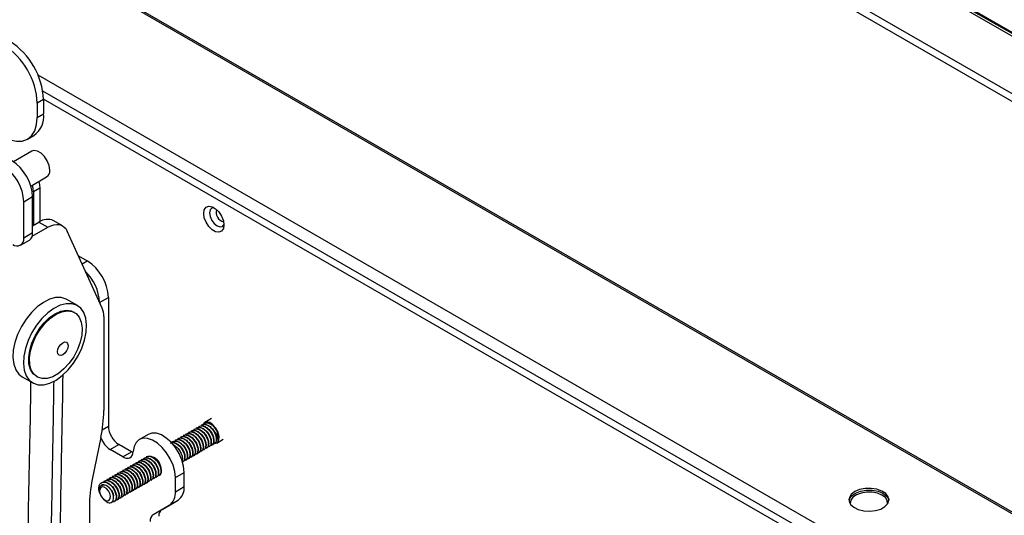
# Model space of a CAD drawing. Header units: millimetres. Extents: x 3619 to 4737, y 1503 to 2366.
# Tile 220 of 256: x 4569 to 4639, y 2138 to 2174. Entities that reach past the tile are written whole.
import ezdxf

# ---------------------------------------------------------------- set-up
doc = ezdxf.new("R2010")
doc.units = ezdxf.units.MM

msp = doc.modelspace()

# ---------------------------------------------------------------- linework, layer by layer
at = {"color": 7, "linetype": 'Continuous', "lineweight": 30}
for p, q in [((4387.6585, 2313.1616), (4672.203, 2148.8975)), ((4672.272, 2149.402), (4388.0609, 2313.4736)), ((4395.7194, 2313.1508), (4671.7068, 2153.8267)), ((4415.3158, 2267.8653), (4644.0743, 2135.8058)), ((4644.2409, 2135.8223), (4415.4825, 2267.8818)), ((4570.3335, 2169.6399), (4638.5807, 2130.2416)), ((4570.7333, 2167.8792), (4570.2861, 2167.621)), ((4570.7333, 2167.8792), (4570.7333, 2166.8768)), ((4570.2861, 2167.621), (4570.2861, 2166.6186)), ((4570.2861, 2166.6186), (4570.7333, 2166.8768)), ((4569.5846, 2165.068), (4570.0318, 2165.3262)), ((4569.8946, 2164.2134), (4568.5967, 2163.4651)), ((4569.83, 2161.7329), (4570.9518, 2162.3796)), ((4570.4703, 2161.5722), (4570.0231, 2161.314)), ((4570.4703, 2161.5722), (4570.4703, 2159.2053)), ((4569.9586, 2160.9564), (4569.3324, 2160.5953)), ((4569.9571, 2158.3976), (4569.9586, 2160.9564)), ((4570.0231, 2161.314), (4570.0231, 2158.9493)), ((4569.3309, 2158.0365), (4569.3324, 2160.5953)), ((4572.0833, 2158.9092), (4571.4571, 2159.2708)), ((4569.9283, 2158.1721), (4571.0261, 2158.805)), ((4569.9574, 2158.9115), (4570.3999, 2159.1665)), ((4570.3999, 2159.1665), (4571.0261, 2158.805)), ((4574.8976, 2153.0601), (4572.4071, 2158.5376)), ((4569.1024, 2157.5323), (4569.7286, 2157.8933)), ((4569.9571, 2158.3976), (4569.3309, 2158.0365)), ((4573.2085, 2156.7749), (4573.8391, 2156.4109)), ((4573.1339, 2153.2339), (4572.3856, 2153.6659)), ((4575.3358, 2153.8185), (4575.3358, 2144.6583)), ((4572.9292, 2152.741), (4572.8694, 2152.7756)), ((4575.0124, 2152.4615), (4575.0085, 2145.7647)), ((4569.2108, 2148.1665), (4569.9592, 2147.7345)), ((4570.2237, 2148.1928), (4570.2836, 2148.1582)), ((4581.6085, 2144.5424), (4581.5851, 2144.5289)), ((4581.7956, 2144.6504), (4581.7722, 2144.6369)), ((4581.9827, 2144.7584), (4581.9593, 2144.7449)), ((4582.6528, 2145.1941), (4582.1849, 2144.924)), ((4574.8035, 2143.8572), (4574.1922, 2140.8769)), ((4578.169, 2144.0721), (4577.5428, 2143.7106)), ((4580.486, 2143.8943), (4580.4626, 2143.8808)), ((4580.6731, 2144.0023), (4580.6497, 2143.9888)), ((4580.8602, 2144.1103), (4580.8368, 2144.0968)), ((4581.0473, 2144.2183), (4581.0239, 2144.2048)), ((4581.2344, 2144.3263), (4581.211, 2144.3128)), ((4581.4214, 2144.4343), (4581.3981, 2144.4208)), ((4575.458, 2143.0006), (4576.0842, 2143.3621)), ((4576.9872, 2142.8408), (4576.0842, 2143.3621)), ((4579.9247, 2143.5703), (4579.9013, 2143.5568)), ((4580.1118, 2143.6783), (4580.0884, 2143.6648)), ((4580.2989, 2143.7863), (4580.2755, 2143.7728)), ((4582.483, 2143.1897), (4582.5063, 2143.2032)), ((4582.67, 2143.2977), (4582.6934, 2143.3112)), ((4582.8571, 2143.4057), (4582.8805, 2143.4192)), ((4583.0315, 2143.4575), (4583.4994, 2143.7276)), ((4576.361, 2142.4793), (4575.458, 2143.0006)), ((4576.361, 2142.4793), (4576.9872, 2142.8408)), ((4577.1007, 2142.7853), (4576.9872, 2142.8408)), ((4578.0538, 2142.4903), (4578.0305, 2142.4768)), ((4581.1733, 2142.4336), (4581.1967, 2142.4471)), ((4581.3604, 2142.5416), (4581.3838, 2142.5551)), ((4581.5475, 2142.6497), (4581.5709, 2142.6632)), ((4581.7346, 2142.7577), (4581.758, 2142.7712)), ((4581.9217, 2142.8657), (4581.9451, 2142.8792)), ((4582.1088, 2142.9737), (4582.1322, 2142.9872)), ((4582.2959, 2143.0817), (4582.3193, 2143.0952)), ((4576.9313, 2141.8423), (4576.9079, 2141.8288)), ((4577.1184, 2141.9503), (4577.095, 2141.9368)), ((4577.3055, 2142.0583), (4577.2821, 2142.0448)), ((4577.4926, 2142.1663), (4577.4692, 2142.1528)), ((4577.6797, 2142.2743), (4577.6563, 2142.2608)), ((4577.8668, 2142.3823), (4577.8434, 2142.3688)), ((4580.6121, 2142.1096), (4580.6355, 2142.1231)), ((4580.7992, 2142.2176), (4580.8225, 2142.2311)), ((4580.9862, 2142.3256), (4581.0096, 2142.3391)), ((4575.6217, 2141.0862), (4575.5983, 2141.0727)), ((4575.8088, 2141.1942), (4575.7854, 2141.1807)), ((4575.9959, 2141.3022), (4575.9725, 2141.2887)), ((4576.183, 2141.4102), (4576.1596, 2141.3967)), ((4576.37, 2141.5182), (4576.3467, 2141.5047)), ((4576.5571, 2141.6262), (4576.5337, 2141.6127)), ((4576.7442, 2141.7342), (4576.7208, 2141.7207)), ((4578.9283, 2141.1376), (4578.9517, 2141.1511)), ((4580.0978, 2141.0134), (4580.724, 2141.3749)), ((4580.724, 2140.3625), (4580.724, 2141.3749)), ((4575.0604, 2140.7622), (4575.037, 2140.7487)), ((4575.2475, 2140.8702), (4575.2241, 2140.8567)), ((4575.4346, 2140.9782), (4575.4112, 2140.9647)), ((4577.6186, 2140.3816), (4577.642, 2140.3951)), ((4577.8057, 2140.4896), (4577.8291, 2140.5031)), ((4577.9928, 2140.5976), (4578.0162, 2140.6111)), ((4578.1799, 2140.7056), (4578.2033, 2140.7191)), ((4578.367, 2140.8136), (4578.3904, 2140.8271)), ((4578.5541, 2140.9216), (4578.5775, 2140.9351)), ((4578.7412, 2141.0296), (4578.7646, 2141.0431)), ((4580.0978, 2140.001), (4580.0978, 2141.0134)), ((4580.0978, 2140.001), (4580.724, 2140.3625)), ((4576.4961, 2139.7335), (4576.5195, 2139.747)), ((4576.6832, 2139.8415), (4576.7066, 2139.855)), ((4576.8703, 2139.9496), (4576.8937, 2139.9631)), ((4577.0574, 2140.0576), (4577.0808, 2140.0711)), ((4577.2445, 2140.1656), (4577.2679, 2140.1791)), ((4577.4316, 2140.2736), (4577.4549, 2140.2871)), ((4573.9872, 2138.9694), (4573.9862, 2137.3149)), ((4575.7478, 2139.3015), (4575.7711, 2139.315)), ((4575.9349, 2139.4095), (4575.9582, 2139.423)), ((4576.1219, 2139.5175), (4576.1453, 2139.531)), ((4576.309, 2139.6255), (4576.3324, 2139.639)), ((4578.5209, 2138.3745), (4579.6594, 2139.0319)), ((4579.1471, 2138.736), (4580.2856, 2139.3934)), ((4579.6594, 2139.0319), (4580.2856, 2139.3934)), ((4578.5209, 2138.3745), (4579.1471, 2138.736))]:
    msp.add_line(p, q, dxfattribs=at)
at = {"color": 8, "linetype": 'Continuous', "lineweight": 30}
for p, q in [((4671.6925, 2154.0146), (4549.6425, 2224.4725)), ((4671.7146, 2154.078), (4549.6743, 2224.5304)), ((4637.7558, 2129.7654), (4570.6805, 2168.4871)), ((4637.6867, 2129.2609), (4570.7332, 2167.9124)), ((4573.4707, 2156.1982), (4573.8391, 2156.4109)), ((4574.7156, 2153.4604), (4575.3358, 2153.8185)), ((4574.9017, 2144.4077), (4575.3358, 2144.6583))]:
    msp.add_line(p, q, dxfattribs=at)
at = {"color": 7, "linetype": 'Continuous', "lineweight": 30, "flags": 128}
for points in [[(4567.8914, 2165.2357), (4568.3586, 2165.0191), (4568.8078, 2164.9172), (4569.2218, 2164.9337), (4569.5847, 2165.0681), (4569.8825, 2165.3152), (4570.1038, 2165.6656), (4570.2401, 2166.1057), (4570.2861, 2166.6186)], [(4571.1715, 2162.8645), (4571.1266, 2163.1862), (4570.9968, 2163.5212), (4570.7978, 2163.8291), (4570.5536, 2164.0728), (4570.2937, 2164.2229), (4570.0494, 2164.2612), (4569.8946, 2164.2134)], [(4570.3985, 2162.0606), (4570.4496, 2161.8269), (4570.4703, 2161.5722)], [(4570.0231, 2161.314), (4570.0024, 2161.5688), (4569.9512, 2161.8028)], [(4583.5483, 2158.963), (4583.5049, 2158.7041), (4583.3801, 2158.5265), (4583.1888, 2158.4515), (4582.9542, 2158.4884), (4582.7046, 2158.6325), (4582.47, 2158.8666), (4582.2787, 2159.1623), (4582.1539, 2159.484), (4582.1105, 2159.793), (4582.1539, 2160.0519), (4582.2787, 2160.2295), (4582.47, 2160.3044), (4582.7046, 2160.2676), (4582.9542, 2160.1235), (4583.1888, 2159.8894), (4583.3801, 2159.5937), (4583.5049, 2159.2719), (4583.5483, 2158.963)], [(4582.836, 2160.2043), (4582.687, 2160.169), (4582.5711, 2160.0356), (4582.5304, 2159.8227), (4582.5711, 2159.5629), (4582.687, 2159.2957), (4582.8605, 2159.0617), (4583.0651, 2158.8966), (4583.2697, 2158.8254), (4583.4432, 2158.8591), (4583.5483, 2158.9705)], [(4571.0261, 2158.805), (4571.2453, 2158.9128), (4571.4598, 2158.9809), (4571.6649, 2159.0079), (4571.8561, 2158.9933), (4572.0295, 2158.9373), (4572.1812, 2158.8412), (4572.308, 2158.707), (4572.4071, 2158.5376)], [(4572.3856, 2153.6659), (4572.3331, 2153.6943), (4571.9839, 2153.8021), (4571.5892, 2153.7991), (4571.1641, 2153.6853), (4570.725, 2153.4651), (4570.2886, 2153.1469), (4569.8719, 2152.743), (4569.4907, 2152.2689), (4569.1598, 2151.7428), (4568.8918, 2151.1849), (4568.6971, 2150.6167), (4568.5832, 2150.0601), (4568.5543, 2149.5363), (4568.6117, 2149.0655), (4568.7531, 2148.6659), (4568.9732, 2148.3528), (4569.2108, 2148.1665)], [(4573.0814, 2153.2622), (4572.7323, 2153.3701), (4572.3376, 2153.3671), (4571.9125, 2153.2533), (4571.4733, 2153.033), (4571.037, 2152.7149), (4570.6202, 2152.311), (4570.2391, 2151.8369), (4569.9081, 2151.3108), (4569.6402, 2150.7529), (4569.4455, 2150.1847), (4569.3315, 2149.628), (4569.3027, 2149.1043), (4569.3601, 2148.6335), (4569.5015, 2148.2339), (4569.7215, 2147.9207), (4570.0117, 2147.7061), (4570.3608, 2147.5982), (4570.7555, 2147.6013), (4571.1806, 2147.7151), (4571.6198, 2147.9353), (4572.0561, 2148.2535), (4572.4729, 2148.6574), (4572.8541, 2149.1315), (4573.185, 2149.6576), (4573.4529, 2150.2154), (4573.6476, 2150.7836), (4573.7616, 2151.3403), (4573.7904, 2151.8641), (4573.733, 2152.3348), (4573.5916, 2152.7344), (4573.3716, 2153.0476), (4573.0814, 2153.2622)], [(4570.2448, 2148.181), (4569.9864, 2148.3912), (4569.8009, 2148.6993), (4569.697, 2149.0909), (4569.6797, 2149.5476), (4569.7496, 2150.0481), (4569.9035, 2150.569), (4570.1343, 2151.0859), (4570.4311, 2151.5747), (4570.7801, 2152.0125), (4571.1649, 2152.3788), (4571.5675, 2152.6566), (4571.9692, 2152.8327), (4572.3511, 2152.8991), (4572.6954, 2152.8525), (4572.8694, 2152.7756)], [(4570.3047, 2148.1464), (4570.0462, 2148.3566), (4569.8608, 2148.6647), (4569.7569, 2149.0563), (4569.7395, 2149.513), (4569.8095, 2150.0135), (4569.9634, 2150.5344), (4570.1942, 2151.0513), (4570.491, 2151.5401), (4570.8399, 2151.9779), (4571.2247, 2152.3443), (4571.6274, 2152.622), (4572.0291, 2152.7982), (4572.411, 2152.8645), (4572.7553, 2152.818), (4573.0458, 2152.6606), (4573.2691, 2152.4), (4573.4146, 2152.0481), (4573.4756, 2151.6214), (4573.4492, 2151.14), (4573.3366, 2150.6263), (4573.1431, 2150.1043), (4572.8777, 2149.5985), (4572.5529, 2149.1325), (4572.1839, 2148.728), (4571.7878, 2148.4041), (4571.3833, 2148.1758), (4570.9892, 2148.0538), (4570.624, 2148.0439), (4570.3047, 2148.1464)], [(4571.837, 2149.7056), (4571.754, 2149.7963), (4571.7232, 2149.9434), (4571.7494, 2150.1243), (4571.8286, 2150.3117), (4571.9487, 2150.4769), (4572.0914, 2150.5948), (4572.235, 2150.6475), (4572.3577, 2150.6268), (4572.4407, 2150.5361), (4572.4715, 2150.389), (4572.4453, 2150.2081), (4572.3661, 2150.0207), (4572.246, 2149.8555), (4572.1033, 2149.7376), (4571.9597, 2149.685), (4571.837, 2149.7056)], [(4583.1852, 2143.673), (4583.2025, 2143.932), (4583.1293, 2144.2304), (4582.9768, 2144.5228), (4582.7682, 2144.7646), (4582.5353, 2144.9191), (4582.3134, 2144.9626), (4582.1365, 2144.8887), (4582.0659, 2144.7966)], [(4580.724, 2141.3749), (4580.6823, 2141.804), (4580.5596, 2142.2573), (4580.3627, 2142.7095), (4580.1026, 2143.1356), (4579.7938, 2143.5117), (4579.4534, 2143.817), (4579.1004, 2144.0343), (4578.7544, 2144.1517), (4578.4348, 2144.1626), (4578.169, 2144.0721)], [(4580.0978, 2141.0134), (4580.0561, 2141.4425), (4579.9334, 2141.8957), (4579.7365, 2142.348), (4579.4764, 2142.7741), (4579.1675, 2143.1502), (4578.8271, 2143.4554), (4578.4741, 2143.6728), (4578.1282, 2143.7902), (4577.8086, 2143.8011), (4577.5331, 2143.7049), (4577.3172, 2143.5069), (4577.1726, 2143.2182), (4577.1077, 2142.8548)], [(4582.8843, 2143.4179), (4582.9031, 2143.4188), (4583.08, 2143.4928), (4583.1852, 2143.673)], [(4576.361, 2142.4793), (4576.5009, 2142.4137), (4576.6358, 2142.381), (4576.7611, 2142.3822), (4576.8722, 2142.4172), (4576.9654, 2142.4849), (4577.0372, 2142.5829), (4577.0852, 2142.7076), (4577.1077, 2142.8548)], [(4575.4697, 2139.5192), (4575.4808, 2139.6868), (4575.4335, 2139.8799), (4575.3348, 2140.0691), (4575.1999, 2140.2255), (4575.0491, 2140.3255), (4574.9056, 2140.3537), (4574.7911, 2140.3058), (4574.7231, 2140.1892), (4574.7119, 2140.0216), (4574.7592, 2139.8286), (4574.8579, 2139.6394), (4574.9929, 2139.4829), (4575.1436, 2139.383), (4575.2871, 2139.3548), (4575.4016, 2139.4026), (4575.4697, 2139.5192)], [(4627.9499, 2139.4153), (4627.9751, 2139.488), (4628.1385, 2139.7159), (4628.4109, 2139.9059), (4628.7683, 2140.0411), (4629.1788, 2140.1094), (4629.606, 2140.1049), (4630.0119, 2140.0279), (4630.3604, 2139.8853), (4630.6207, 2139.6897), (4630.7695, 2139.4585), (4630.783, 2139.4153)], [(4628.3647, 2140.0035), (4628.114, 2139.8074), (4627.9745, 2139.5773), (4627.9587, 2139.3336), (4628.068, 2139.0982), (4628.2927, 2138.8918), (4628.6127, 2138.7327), (4628.9998, 2138.6353), (4629.4194, 2138.608), (4629.8343, 2138.6533), (4630.2077, 2138.7672), (4630.5063, 2138.9396), (4630.7036, 2139.1551), (4630.7821, 2139.3946), (4630.7348, 2139.6369), (4630.566, 2139.8603), (4630.2905, 2140.0451), (4629.933, 2140.1748), (4629.5251, 2140.2379), (4629.1031, 2140.2288), (4628.7045, 2140.1483), (4628.3647, 2140.0035)], [(4630.6948, 2139.141), (4630.6716, 2139.365), (4630.5332, 2139.5801), (4630.2911, 2139.762), (4629.9669, 2139.8947), (4629.5893, 2139.9664), (4629.1919, 2139.9706), (4628.81, 2139.907), (4628.4776, 2139.7812), (4628.2241, 2139.6045), (4628.0722, 2139.3925), (4628.0352, 2139.164), (4628.0381, 2139.141)]]:
    msp.add_lwpolyline(points, dxfattribs=at)
at = {"color": 7, "linetype": 'Continuous', "lineweight": 30}
for centre, radius, start, end in [((4565.5341, 2167.6426), 5.2046, 2.605454, 57.394547), ((4565.0869, 2167.3845), 5.2046, 2.605454, 57.394547), ((4569.1223, 2166.6717), 1.624, 304.05755, 7.254741), ((4566.7108, 2160.8108), 3.251, 2.566583, 57.389793), ((4566.0846, 2160.4498), 3.251, 2.566584, 57.389637), ((4570.6716, 2162.7989), 0.5042, 303.757442, 7.477722), ((4571.0173, 2158.3181), 1.0493, 65.215053, 126.044754), ((4568.856, 2157.9598), 0.4811, 230.828759, 9.181534), ((4569.4235, 2158.3355), 0.5372, 304.602615, 6.633346), ((4572.0863, 2153.6706), 3.2529, 2.605362, 57.394561), ((4571.4328, 2153.3029), 3.2804, 2.692372, 45.884292), ((4573.5636, 2152.494), 1.4492, 358.71241, 22.991357), ((4565.4446, 2145.8279), 9.5641, 348.109075, 359.621598), ((4576.9606, 2144.7322), 1.6264, 182.605397, 237.394758), ((4581.9425, 2143.8205), 1.2142, 26.853266, 55.397542), ((4582.5696, 2143.9), 0.54, 324.254902, 23.803189), ((4576.3384, 2144.3729), 1.6305, 199.245089, 237.317474), ((4578.1544, 2141.6091), 0.9221, 1.952172, 72.637758), ((4583.5511, 2138.9062), 9.5641, 168.109058, 179.621615), ((4579.6642, 2140.2582), 1.0649, 305.699306, 5.619175), ((4575.9342, 2140.3402), 1.2871, 188.961868, 216.124023), ((4575.5213, 2140.1453), 0.8288, 176.643941, 208.232615), ((4579.038, 2139.8967), 1.0649, 305.699306, 5.619175), ((4578.8316, 2137.9421), 0.5324, 125.698539, 185.620811), ((4579.4578, 2138.3036), 0.5324, 125.698539, 185.620811)]:
    msp.add_arc(centre, radius, start, end, dxfattribs=at)
at = {"color": 8, "linetype": 'Continuous', "lineweight": 30}
msp.add_arc((4583.6952, 2159.8778), 0.709, 163.950017, 256.04452, dxfattribs=at)
at = {"color": 7, "linetype": 'Continuous', "lineweight": 30}
for points, knots in [([(4572.0926, 2148.3175), (4572.0924, 2148.2906), (4572.083, 2147.3288), (4572.0337, 2144.69), (4571.9327, 2139.2299), (4571.8574, 2134.7138), (4571.81, 2131.8681)], [0, 0, 0, 0, 0.00492693, 0.17614304, 0.48084908, 1, 1, 1, 1]), ([(4569.2636, 2114.2232), (4569.3789, 2121.0024), (4569.5448, 2130.7654), (4569.7129, 2141.8239), (4569.8286, 2146.268), (4569.8208, 2147.6868), (4569.8201, 2147.8147)], [0, 0, 0, 0, 0.6052816, 0.871688, 0.9884276, 1, 1, 1, 1]), ([(4571.4538, 2147.8467), (4571.4432, 2147.1594), (4571.4071, 2144.803), (4571.3012, 2139.4539), (4571.1896, 2132.5687), (4571.1028, 2127.352), (4571.0657, 2125.1169)], [0, 0, 0, 0, 0.0908112, 0.3113111, 0.7049227, 1, 1, 1, 1]), ([(4581.591, 2144.5177), (4581.6295, 2144.5393), (4581.726, 2144.5935), (4581.9373, 2144.5516), (4582.1741, 2144.4102), (4582.3896, 2144.1801), (4582.5501, 2143.9037), (4582.6329, 2143.6169), (4582.6254, 2143.3773), (4582.5649, 2143.2295), (4582.4935, 2143.2062), (4582.4771, 2143.2008)], [0, 0, 0, 0, 0.08475631, 0.21210558, 0.33619808, 0.46029186, 0.58763961, 0.70995196, 0.83619742, 0.96244339, 1, 1, 1, 1]), ([(4581.6144, 2144.5312), (4581.6529, 2144.5528), (4581.7494, 2144.607), (4581.9607, 2144.5651), (4582.1975, 2144.4237), (4582.413, 2144.1936), (4582.5735, 2143.9172), (4582.6563, 2143.6304), (4582.6488, 2143.3908), (4582.5883, 2143.243), (4582.5169, 2143.2197), (4582.5005, 2143.2143)], [0, 0, 0, 0, 0.0847564, 0.2121056, 0.3361981, 0.4602919, 0.5876396, 0.7099519, 0.8361974, 0.9624434, 1, 1, 1, 1]), ([(4581.7781, 2144.6257), (4581.8166, 2144.6473), (4581.9131, 2144.7015), (4582.1244, 2144.6596), (4582.3612, 2144.5182), (4582.5767, 2144.2881), (4582.7372, 2144.0117), (4582.82, 2143.7249), (4582.8125, 2143.4853), (4582.752, 2143.3375), (4582.6806, 2143.3142), (4582.6642, 2143.3088)], [0, 0, 0, 0, 0.08475636, 0.21210563, 0.33619808, 0.46029185, 0.58763961, 0.70995196, 0.83619742, 0.96244344, 1, 1, 1, 1]), ([(4581.8014, 2144.6392), (4581.84, 2144.6608), (4581.9365, 2144.715), (4582.1478, 2144.6731), (4582.3846, 2144.5317), (4582.6001, 2144.3016), (4582.7606, 2144.0252), (4582.8434, 2143.7384), (4582.8359, 2143.4988), (4582.7754, 2143.351), (4582.704, 2143.3277), (4582.6876, 2143.3223)], [0, 0, 0, 0, 0.08475636, 0.21210563, 0.33619808, 0.46029185, 0.58763961, 0.70995196, 0.83619742, 0.96244344, 1, 1, 1, 1]), ([(4581.9651, 2144.7337), (4582.0037, 2144.7553), (4582.1002, 2144.8095), (4582.3115, 2144.7676), (4582.5483, 2144.6262), (4582.7638, 2144.3961), (4582.9243, 2144.1197), (4583.0071, 2143.8329), (4582.9996, 2143.5933), (4582.9391, 2143.4455), (4582.8677, 2143.4222), (4582.8513, 2143.4168)], [0, 0, 0, 0, 0.0847564, 0.2121056, 0.3361981, 0.4602919, 0.5876396, 0.7099519, 0.8361974, 0.9624434, 1, 1, 1, 1]), ([(4581.9885, 2144.7472), (4582.0271, 2144.7688), (4582.1236, 2144.823), (4582.3349, 2144.7811), (4582.5717, 2144.6397), (4582.7872, 2144.4096), (4582.9477, 2144.1332), (4583.0305, 2143.8464), (4583.023, 2143.6068), (4582.9624, 2143.459), (4582.8911, 2143.4357), (4582.8747, 2143.4303)], [0, 0, 0, 0, 0.0847564, 0.2121056, 0.3361981, 0.4602918, 0.5876396, 0.7099519, 0.8361974, 0.9624434, 1, 1, 1, 1]), ([(4582.1522, 2144.8417), (4582.1908, 2144.8633), (4582.2872, 2144.9175), (4582.4987, 2144.8758), (4582.7144, 2144.7461), (4582.8962, 2144.5671), (4582.9821, 2144.4358), (4583.0258, 2144.369)], [0, 0, 0, 0, 0.1623018, 0.4061657, 0.6437931, 0.8188296, 1, 1, 1, 1]), ([(4582.1756, 2144.8552), (4582.2141, 2144.8769), (4582.2946, 2144.9224), (4582.4585, 2144.9045), (4582.5743, 2144.8481), (4582.6321, 2144.8199)], [0, 0, 0, 0, 0.3137815, 0.6574917, 1, 1, 1, 1]), ([(4580.4684, 2143.8697), (4580.507, 2143.8913), (4580.6035, 2143.9455), (4580.8148, 2143.9036), (4581.0516, 2143.7622), (4581.2671, 2143.532), (4581.4276, 2143.2557), (4581.5104, 2142.9689), (4581.5029, 2142.7293), (4581.4424, 2142.5815), (4581.371, 2142.5581), (4581.3546, 2142.5528)], [0, 0, 0, 0, 0.08475636, 0.21210563, 0.33619808, 0.46029185, 0.58763961, 0.70995196, 0.83619742, 0.96244344, 1, 1, 1, 1]), ([(4580.4918, 2143.8832), (4580.5304, 2143.9048), (4580.6269, 2143.959), (4580.8382, 2143.9171), (4581.075, 2143.7757), (4581.2905, 2143.5455), (4581.451, 2143.2692), (4581.5338, 2142.9824), (4581.5262, 2142.7428), (4581.4657, 2142.595), (4581.3944, 2142.5716), (4581.378, 2142.5663)], [0, 0, 0, 0, 0.0847564, 0.2121056, 0.3361981, 0.4602919, 0.5876396, 0.7099519, 0.8361974, 0.9624434, 1, 1, 1, 1]), ([(4580.6555, 2143.9777), (4580.6941, 2143.9993), (4580.7906, 2144.0535), (4581.0019, 2144.0116), (4581.2387, 2143.8702), (4581.4542, 2143.64), (4581.6147, 2143.3637), (4581.6975, 2143.0769), (4581.6899, 2142.8373), (4581.6294, 2142.6895), (4581.5581, 2142.6662), (4581.5417, 2142.6608)], [0, 0, 0, 0, 0.0847564, 0.2121056, 0.3361981, 0.4602918, 0.5876396, 0.7099519, 0.8361974, 0.9624434, 1, 1, 1, 1]), ([(4580.6789, 2143.9912), (4580.7175, 2144.0128), (4580.8139, 2144.067), (4581.0253, 2144.0251), (4581.2621, 2143.8837), (4581.4776, 2143.6535), (4581.6381, 2143.3772), (4581.7209, 2143.0904), (4581.7133, 2142.8508), (4581.6528, 2142.703), (4581.5814, 2142.6797), (4581.5651, 2142.6743)], [0, 0, 0, 0, 0.08475636, 0.21210563, 0.33619808, 0.46029185, 0.58763961, 0.70995196, 0.83619742, 0.96244344, 1, 1, 1, 1]), ([(4580.8426, 2144.0857), (4580.8812, 2144.1073), (4580.9776, 2144.1615), (4581.189, 2144.1196), (4581.4258, 2143.9782), (4581.6413, 2143.748), (4581.8018, 2143.4717), (4581.8846, 2143.1849), (4581.877, 2142.9453), (4581.8165, 2142.7975), (4581.7451, 2142.7742), (4581.7288, 2142.7688)], [0, 0, 0, 0, 0.0847564, 0.2121056, 0.3361981, 0.4602919, 0.5876396, 0.7099519, 0.8361974, 0.9624434, 1, 1, 1, 1]), ([(4580.866, 2144.0992), (4580.9046, 2144.1208), (4581.001, 2144.175), (4581.2124, 2144.1331), (4581.4492, 2143.9917), (4581.6647, 2143.7615), (4581.8252, 2143.4852), (4581.908, 2143.1984), (4581.9004, 2142.9588), (4581.8399, 2142.811), (4581.7685, 2142.7877), (4581.7522, 2142.7823)], [0, 0, 0, 0, 0.0847564, 0.2121056, 0.3361981, 0.4602919, 0.5876396, 0.7099519, 0.8361974, 0.9624434, 1, 1, 1, 1]), ([(4581.0297, 2144.1937), (4581.0683, 2144.2153), (4581.1647, 2144.2695), (4581.3761, 2144.2276), (4581.6129, 2144.0862), (4581.8284, 2143.8561), (4581.9889, 2143.5797), (4582.0717, 2143.2929), (4582.0641, 2143.0533), (4582.0036, 2142.9055), (4581.9322, 2142.8822), (4581.9159, 2142.8768)], [0, 0, 0, 0, 0.0847563, 0.2121056, 0.3361981, 0.4602919, 0.5876396, 0.709952, 0.8361974, 0.9624434, 1, 1, 1, 1]), ([(4581.0531, 2144.2072), (4581.0916, 2144.2288), (4581.1881, 2144.283), (4581.3994, 2144.2411), (4581.6363, 2144.0997), (4581.8518, 2143.8696), (4582.0123, 2143.5932), (4582.0951, 2143.3064), (4582.0875, 2143.0668), (4582.027, 2142.919), (4581.9556, 2142.8957), (4581.9393, 2142.8903)], [0, 0, 0, 0, 0.0847564, 0.2121056, 0.3361981, 0.4602919, 0.5876396, 0.7099519, 0.8361974, 0.9624434, 1, 1, 1, 1]), ([(4581.2168, 2144.3017), (4581.2553, 2144.3233), (4581.3518, 2144.3775), (4581.5631, 2144.3356), (4581.8, 2144.1942), (4582.0155, 2143.9641), (4582.176, 2143.6877), (4582.2588, 2143.4009), (4582.2512, 2143.1613), (4582.1907, 2143.0135), (4582.1193, 2142.9902), (4582.103, 2142.9848)], [0, 0, 0, 0, 0.0847564, 0.2121056, 0.3361981, 0.4602918, 0.5876396, 0.7099519, 0.8361974, 0.9624434, 1, 1, 1, 1]), ([(4581.2402, 2144.3152), (4581.2787, 2144.3368), (4581.3752, 2144.391), (4581.5865, 2144.3491), (4581.8233, 2144.2077), (4582.0389, 2143.9776), (4582.1994, 2143.7012), (4582.2821, 2143.4144), (4582.2746, 2143.1748), (4582.2141, 2143.027), (4582.1427, 2143.0037), (4582.1263, 2142.9983)], [0, 0, 0, 0, 0.08475636, 0.21210563, 0.33619808, 0.46029185, 0.58763961, 0.70995196, 0.83619742, 0.96244344, 1, 1, 1, 1]), ([(4581.4039, 2144.4097), (4581.4424, 2144.4313), (4581.5389, 2144.4855), (4581.7502, 2144.4436), (4581.9871, 2144.3022), (4582.2026, 2144.0721), (4582.3631, 2143.7957), (4582.4458, 2143.5089), (4582.4383, 2143.2693), (4582.3778, 2143.1215), (4582.3064, 2143.0982), (4582.29, 2143.0928)], [0, 0, 0, 0, 0.0847564, 0.2121056, 0.3361981, 0.4602919, 0.5876396, 0.7099519, 0.8361974, 0.9624434, 1, 1, 1, 1]), ([(4581.4273, 2144.4232), (4581.4658, 2144.4448), (4581.5623, 2144.499), (4581.7736, 2144.4571), (4582.0104, 2144.3157), (4582.2259, 2144.0856), (4582.3864, 2143.8092), (4582.4692, 2143.5224), (4582.4617, 2143.2828), (4582.4012, 2143.135), (4582.3298, 2143.1117), (4582.3134, 2143.1063)], [0, 0, 0, 0, 0.0847564, 0.2121056, 0.3361981, 0.4602918, 0.5876396, 0.7099519, 0.8361974, 0.9624434, 1, 1, 1, 1]), ([(4583.0637, 2144.1179), (4583.0647, 2144.1133), (4583.0823, 2144.032), (4583.0908, 2143.8871), (4583.0633, 2143.7483), (4583.0209, 2143.708), (4583.0125, 2143.7001)], [0, 0, 0, 0, 0.0271324, 0.477715, 0.8968289, 1, 1, 1, 1]), ([(4583.0258, 2144.369), (4583.0414, 2144.2979), (4583.0601, 2144.2124), (4583.0632, 2144.1315), (4583.0637, 2144.1179)], [0, 0, 0, 0, 0.8318545, 1, 1, 1, 1]), ([(4579.7435, 2143.4512), (4579.782, 2143.4728), (4579.8785, 2143.5269), (4580.0898, 2143.4851), (4580.3266, 2143.3436), (4580.5421, 2143.1135), (4580.7026, 2142.8372), (4580.7854, 2142.5503), (4580.7779, 2142.3108), (4580.7174, 2142.1629), (4580.646, 2142.1396), (4580.6296, 2142.1343)], [0, 0, 0, 0, 0.0847564, 0.2121056, 0.3361981, 0.4602919, 0.5876396, 0.7099519, 0.8361974, 0.9624434, 1, 1, 1, 1]), ([(4579.8138, 2143.4778), (4579.8229, 2143.4821), (4579.8919, 2143.5147), (4580.0682, 2143.4678), (4580.3028, 2143.3312), (4580.5189, 2143.0997), (4580.6792, 2142.8237), (4580.7621, 2142.5368), (4580.7545, 2142.2973), (4580.694, 2142.1494), (4580.6226, 2142.1261), (4580.6063, 2142.1208)], [0, 0, 0, 0, 0.0207558, 0.1570102, 0.2897802, 0.4225515, 0.5588044, 0.6896696, 0.8247431, 0.9598172, 1, 1, 1, 1]), ([(4579.8199, 2143.4697), (4579.8303, 2143.4884), (4579.8749, 2143.5682), (4580.0273, 2143.6124), (4580.2512, 2143.5832), (4580.491, 2143.4372), (4580.7057, 2143.2083), (4580.8664, 2142.9316), (4580.9491, 2142.6449), (4580.9416, 2142.4053), (4580.8811, 2142.2574), (4580.8097, 2142.2341), (4580.7933, 2142.2288)], [0, 0, 0, 0, 0.0346089, 0.1484146, 0.2669063, 0.3823677, 0.4978304, 0.6163207, 0.7301258, 0.8475904, 0.9650556, 1, 1, 1, 1]), ([(4579.9049, 2143.3604), (4579.9832, 2143.3202), (4580.1396, 2143.2396), (4580.3546, 2143.0049), (4580.5173, 2142.7275), (4580.5922, 2142.4493), (4580.6076, 2142.2617), (4580.5751, 2142.2038), (4580.5732, 2142.2003)], [0, 0, 0, 0, 0.1962911, 0.3925841, 0.5940244, 0.7874996, 0.9871963, 1, 1, 1, 1]), ([(4579.9306, 2143.5592), (4579.9691, 2143.5808), (4580.0656, 2143.635), (4580.2769, 2143.5931), (4580.5137, 2143.4516), (4580.7292, 2143.2215), (4580.8897, 2142.9452), (4580.9725, 2142.6583), (4580.965, 2142.4188), (4580.9045, 2142.2709), (4580.8331, 2142.2476), (4580.8167, 2142.2423)], [0, 0, 0, 0, 0.0847563, 0.2121056, 0.3361981, 0.4602919, 0.5876396, 0.709952, 0.8361974, 0.9624434, 1, 1, 1, 1]), ([(4580.0943, 2143.6537), (4580.1328, 2143.6753), (4580.2293, 2143.7295), (4580.4406, 2143.6876), (4580.6774, 2143.5462), (4580.8929, 2143.316), (4581.0534, 2143.0397), (4581.1362, 2142.7528), (4581.1287, 2142.5133), (4581.0682, 2142.3655), (4580.9968, 2142.3421), (4580.9804, 2142.3368)], [0, 0, 0, 0, 0.0847564, 0.2121056, 0.3361981, 0.4602918, 0.5876396, 0.7099519, 0.8361974, 0.9624434, 1, 1, 1, 1]), ([(4580.1176, 2143.6672), (4580.1562, 2143.6888), (4580.2527, 2143.743), (4580.464, 2143.7011), (4580.7008, 2143.5597), (4580.9163, 2143.3295), (4581.0768, 2143.0532), (4581.1596, 2142.7663), (4581.1521, 2142.5268), (4581.0916, 2142.379), (4581.0202, 2142.3556), (4581.0038, 2142.3503)], [0, 0, 0, 0, 0.0847564, 0.2121056, 0.3361981, 0.4602918, 0.5876396, 0.7099519, 0.8361974, 0.9624434, 1, 1, 1, 1]), ([(4580.2813, 2143.7617), (4580.3199, 2143.7833), (4580.4164, 2143.8375), (4580.6277, 2143.7956), (4580.8645, 2143.6542), (4581.08, 2143.424), (4581.2405, 2143.1477), (4581.3233, 2142.8609), (4581.3158, 2142.6213), (4581.2553, 2142.4735), (4581.1839, 2142.4501), (4581.1675, 2142.4448)], [0, 0, 0, 0, 0.0847564, 0.2121056, 0.3361981, 0.4602919, 0.5876396, 0.7099519, 0.8361974, 0.9624434, 1, 1, 1, 1]), ([(4580.3047, 2143.7752), (4580.3433, 2143.7968), (4580.4398, 2143.851), (4580.6511, 2143.8091), (4580.8879, 2143.6677), (4581.1034, 2143.4375), (4581.2639, 2143.1612), (4581.3467, 2142.8744), (4581.3392, 2142.6348), (4581.2787, 2142.487), (4581.2073, 2142.4636), (4581.1909, 2142.4583)], [0, 0, 0, 0, 0.0847564, 0.2121056, 0.3361981, 0.4602919, 0.5876396, 0.7099519, 0.8361974, 0.9624434, 1, 1, 1, 1]), ([(4578.0363, 2142.4656), (4578.0748, 2142.4873), (4578.1713, 2142.5414), (4578.3826, 2142.4996), (4578.6195, 2142.3581), (4578.835, 2142.128), (4578.9955, 2141.8516), (4579.0783, 2141.5648), (4579.0707, 2141.3252), (4579.0102, 2141.1774), (4578.9388, 2141.1541), (4578.9225, 2141.1487)], [0, 0, 0, 0, 0.0847564, 0.2121056, 0.3361981, 0.4602919, 0.5876396, 0.7099519, 0.8361974, 0.9624434, 1, 1, 1, 1]), ([(4578.0597, 2142.4791), (4578.0982, 2142.5008), (4578.1947, 2142.5549), (4578.406, 2142.5131), (4578.6428, 2142.3716), (4578.8583, 2142.1415), (4579.0188, 2141.8651), (4579.1016, 2141.5783), (4579.0941, 2141.3387), (4579.0336, 2141.1909), (4578.9622, 2141.1676), (4578.9458, 2141.1623)], [0, 0, 0, 0, 0.0847564, 0.2121056, 0.3361981, 0.4602919, 0.5876396, 0.7099519, 0.8361974, 0.9624434, 1, 1, 1, 1]), ([(4576.7267, 2141.7096), (4576.7652, 2141.7312), (4576.8617, 2141.7854), (4577.073, 2141.7435), (4577.3098, 2141.6021), (4577.5253, 2141.372), (4577.6858, 2141.0956), (4577.7686, 2140.8088), (4577.7611, 2140.5692), (4577.7006, 2140.4214), (4577.6292, 2140.3981), (4577.6128, 2140.3927)], [0, 0, 0, 0, 0.0847564, 0.2121056, 0.3361981, 0.4602919, 0.5876396, 0.7099519, 0.8361974, 0.9624434, 1, 1, 1, 1]), ([(4576.75, 2141.7231), (4576.7886, 2141.7447), (4576.8851, 2141.7989), (4577.0964, 2141.757), (4577.3332, 2141.6156), (4577.5487, 2141.3855), (4577.7092, 2141.1091), (4577.792, 2140.8223), (4577.7845, 2140.5827), (4577.724, 2140.4349), (4577.6526, 2140.4116), (4577.6362, 2140.4062)], [0, 0, 0, 0, 0.0847564, 0.2121056, 0.3361981, 0.4602918, 0.5876396, 0.7099519, 0.8361974, 0.9624434, 1, 1, 1, 1]), ([(4576.9137, 2141.8176), (4576.9523, 2141.8392), (4577.0488, 2141.8934), (4577.2601, 2141.8515), (4577.4969, 2141.7101), (4577.7124, 2141.48), (4577.8729, 2141.2036), (4577.9557, 2140.9168), (4577.9482, 2140.6772), (4577.8877, 2140.5294), (4577.8163, 2140.5061), (4577.7999, 2140.5007)], [0, 0, 0, 0, 0.0847564, 0.2121056, 0.3361981, 0.4602919, 0.5876396, 0.7099519, 0.8361974, 0.9624434, 1, 1, 1, 1]), ([(4576.9371, 2141.8311), (4576.9757, 2141.8527), (4577.0722, 2141.9069), (4577.2835, 2141.865), (4577.5203, 2141.7236), (4577.7358, 2141.4935), (4577.8963, 2141.2171), (4577.9791, 2140.9303), (4577.9716, 2140.6907), (4577.9111, 2140.5429), (4577.8397, 2140.5196), (4577.8233, 2140.5142)], [0, 0, 0, 0, 0.0847564, 0.2121056, 0.3361981, 0.4602919, 0.5876396, 0.7099519, 0.8361974, 0.9624434, 1, 1, 1, 1]), ([(4577.1008, 2141.9256), (4577.1394, 2141.9472), (4577.2359, 2142.0014), (4577.4472, 2141.9595), (4577.684, 2141.8181), (4577.8995, 2141.588), (4578.06, 2141.3116), (4578.1428, 2141.0248), (4578.1353, 2140.7852), (4578.0748, 2140.6374), (4578.0034, 2140.6141), (4577.987, 2140.6087)], [0, 0, 0, 0, 0.08475636, 0.21210563, 0.33619808, 0.46029185, 0.58763961, 0.70995196, 0.83619742, 0.96244344, 1, 1, 1, 1]), ([(4577.1242, 2141.9391), (4577.1628, 2141.9607), (4577.2593, 2142.0149), (4577.4706, 2141.973), (4577.7074, 2141.8316), (4577.9229, 2141.6015), (4578.0834, 2141.3251), (4578.1662, 2141.0383), (4578.1586, 2140.7987), (4578.0981, 2140.6509), (4578.0268, 2140.6276), (4578.0104, 2140.6222)], [0, 0, 0, 0, 0.08475636, 0.21210563, 0.33619808, 0.46029185, 0.58763961, 0.70995196, 0.83619742, 0.96244344, 1, 1, 1, 1]), ([(4577.2879, 2142.0336), (4577.3265, 2142.0552), (4577.423, 2142.1094), (4577.6343, 2142.0675), (4577.8711, 2141.9261), (4578.0866, 2141.696), (4578.2471, 2141.4196), (4578.3299, 2141.1328), (4578.3223, 2140.8932), (4578.2618, 2140.7454), (4578.1905, 2140.7221), (4578.1741, 2140.7167)], [0, 0, 0, 0, 0.0847564, 0.2121056, 0.3361981, 0.4602918, 0.5876396, 0.7099519, 0.8361974, 0.9624434, 1, 1, 1, 1]), ([(4577.3113, 2142.0471), (4577.3499, 2142.0687), (4577.4463, 2142.1229), (4577.6577, 2142.081), (4577.8945, 2141.9396), (4578.11, 2141.7095), (4578.2705, 2141.4331), (4578.3533, 2141.1463), (4578.3457, 2140.9067), (4578.2852, 2140.7589), (4578.2139, 2140.7356), (4578.1975, 2140.7302)], [0, 0, 0, 0, 0.0847564, 0.2121056, 0.3361981, 0.4602918, 0.5876396, 0.7099519, 0.8361974, 0.9624434, 1, 1, 1, 1]), ([(4577.475, 2142.1416), (4577.5136, 2142.1632), (4577.6101, 2142.2174), (4577.8214, 2142.1755), (4578.0582, 2142.0341), (4578.2737, 2141.804), (4578.4342, 2141.5276), (4578.517, 2141.2408), (4578.5094, 2141.0012), (4578.4489, 2140.8534), (4578.3776, 2140.8301), (4578.3612, 2140.8247)], [0, 0, 0, 0, 0.0847564, 0.2121056, 0.3361981, 0.4602919, 0.5876396, 0.7099519, 0.8361974, 0.9624434, 1, 1, 1, 1]), ([(4577.4984, 2142.1551), (4577.537, 2142.1767), (4577.6334, 2142.2309), (4577.8448, 2142.189), (4578.0816, 2142.0476), (4578.2971, 2141.8175), (4578.4576, 2141.5411), (4578.5404, 2141.2543), (4578.5328, 2141.0147), (4578.4723, 2140.8669), (4578.4009, 2140.8436), (4578.3846, 2140.8382)], [0, 0, 0, 0, 0.0847564, 0.2121056, 0.3361981, 0.4602919, 0.5876396, 0.7099519, 0.8361974, 0.9624434, 1, 1, 1, 1]), ([(4577.6621, 2142.2496), (4577.7007, 2142.2713), (4577.7971, 2142.3254), (4578.0085, 2142.2835), (4578.2453, 2142.1421), (4578.4608, 2141.912), (4578.6213, 2141.6356), (4578.7041, 2141.3488), (4578.6965, 2141.1092), (4578.636, 2140.9614), (4578.5646, 2140.9381), (4578.5483, 2140.9327)], [0, 0, 0, 0, 0.08475636, 0.21210563, 0.33619808, 0.46029185, 0.58763961, 0.70995196, 0.83619742, 0.96244344, 1, 1, 1, 1]), ([(4577.6855, 2142.2631), (4577.724, 2142.2848), (4577.8205, 2142.3389), (4578.0318, 2142.297), (4578.2687, 2142.1556), (4578.4842, 2141.9255), (4578.6447, 2141.6491), (4578.7275, 2141.3623), (4578.7199, 2141.1227), (4578.6594, 2140.9749), (4578.588, 2140.9516), (4578.5717, 2140.9462)], [0, 0, 0, 0, 0.08475636, 0.21210563, 0.33619808, 0.46029185, 0.58763961, 0.70995196, 0.83619742, 0.96244344, 1, 1, 1, 1]), ([(4577.8492, 2142.3576), (4577.8877, 2142.3793), (4577.9842, 2142.4334), (4578.1955, 2142.3915), (4578.4324, 2142.2501), (4578.6479, 2142.02), (4578.8084, 2141.7436), (4578.8912, 2141.4568), (4578.8836, 2141.2172), (4578.8231, 2141.0694), (4578.7517, 2141.0461), (4578.7354, 2141.0407)], [0, 0, 0, 0, 0.0847564, 0.2121056, 0.3361981, 0.4602918, 0.5876396, 0.7099519, 0.8361974, 0.9624434, 1, 1, 1, 1]), ([(4577.8726, 2142.3711), (4577.9111, 2142.3928), (4578.0076, 2142.4469), (4578.2189, 2142.405), (4578.4558, 2142.2636), (4578.6713, 2142.0335), (4578.8318, 2141.7571), (4578.9146, 2141.4703), (4578.907, 2141.2307), (4578.8465, 2141.0829), (4578.7751, 2141.0596), (4578.7588, 2141.0542)], [0, 0, 0, 0, 0.0847564, 0.2121056, 0.3361981, 0.4602918, 0.5876396, 0.7099519, 0.8361974, 0.9624434, 1, 1, 1, 1]), ([(4575.6041, 2141.0616), (4575.6427, 2141.0832), (4575.7392, 2141.1374), (4575.9505, 2141.0955), (4576.1873, 2140.9541), (4576.4028, 2140.7239), (4576.5633, 2140.4476), (4576.6461, 2140.1608), (4576.6386, 2139.9212), (4576.578, 2139.7734), (4576.5067, 2139.75), (4576.4903, 2139.7447)], [0, 0, 0, 0, 0.0847564, 0.2121056, 0.3361981, 0.4602919, 0.5876396, 0.7099519, 0.8361974, 0.9624434, 1, 1, 1, 1]), ([(4575.6275, 2141.0751), (4575.6661, 2141.0967), (4575.7626, 2141.1509), (4575.9739, 2141.109), (4576.2107, 2140.9676), (4576.4262, 2140.7374), (4576.5867, 2140.4611), (4576.6695, 2140.1743), (4576.6619, 2139.9347), (4576.6014, 2139.7869), (4576.5301, 2139.7635), (4576.5137, 2139.7582)], [0, 0, 0, 0, 0.0847564, 0.2121056, 0.3361981, 0.4602919, 0.5876396, 0.7099519, 0.8361974, 0.9624434, 1, 1, 1, 1]), ([(4575.7912, 2141.1696), (4575.8298, 2141.1912), (4575.9263, 2141.2454), (4576.1376, 2141.2035), (4576.3744, 2141.0621), (4576.5899, 2140.8319), (4576.7504, 2140.5556), (4576.8332, 2140.2688), (4576.8256, 2140.0292), (4576.7651, 2139.8814), (4576.6938, 2139.858), (4576.6774, 2139.8527)], [0, 0, 0, 0, 0.0847563, 0.2121056, 0.3361981, 0.4602919, 0.5876396, 0.709952, 0.8361974, 0.9624434, 1, 1, 1, 1]), ([(4575.8146, 2141.1831), (4575.8532, 2141.2047), (4575.9496, 2141.2589), (4576.161, 2141.217), (4576.3978, 2141.0756), (4576.6133, 2140.8454), (4576.7738, 2140.5691), (4576.8566, 2140.2823), (4576.849, 2140.0427), (4576.7885, 2139.8949), (4576.7171, 2139.8715), (4576.7008, 2139.8662)], [0, 0, 0, 0, 0.0847564, 0.2121056, 0.3361981, 0.4602919, 0.5876396, 0.7099519, 0.8361974, 0.9624434, 1, 1, 1, 1]), ([(4575.9783, 2141.2776), (4576.0169, 2141.2992), (4576.1133, 2141.3534), (4576.3247, 2141.3115), (4576.5615, 2141.1701), (4576.777, 2140.9399), (4576.9375, 2140.6636), (4577.0203, 2140.3768), (4577.0127, 2140.1372), (4576.9522, 2139.9894), (4576.8808, 2139.9661), (4576.8645, 2139.9607)], [0, 0, 0, 0, 0.0847564, 0.2121056, 0.3361981, 0.4602918, 0.5876396, 0.7099519, 0.8361974, 0.9624434, 1, 1, 1, 1]), ([(4576.0017, 2141.2911), (4576.0402, 2141.3127), (4576.1367, 2141.3669), (4576.348, 2141.325), (4576.5849, 2141.1836), (4576.8004, 2140.9534), (4576.9609, 2140.6771), (4577.0437, 2140.3903), (4577.0361, 2140.1507), (4576.9756, 2140.0029), (4576.9042, 2139.9796), (4576.8879, 2139.9742)], [0, 0, 0, 0, 0.08475636, 0.21210563, 0.33619808, 0.46029185, 0.58763961, 0.70995196, 0.83619742, 0.96244344, 1, 1, 1, 1]), ([(4576.1654, 2141.3856), (4576.2039, 2141.4072), (4576.3004, 2141.4614), (4576.5118, 2141.4195), (4576.7486, 2141.2781), (4576.9641, 2141.0479), (4577.1246, 2140.7716), (4577.2074, 2140.4848), (4577.1998, 2140.2452), (4577.1393, 2140.0974), (4577.0679, 2140.0741), (4577.0516, 2140.0687)], [0, 0, 0, 0, 0.0847564, 0.2121056, 0.3361981, 0.4602919, 0.5876396, 0.7099519, 0.8361974, 0.9624434, 1, 1, 1, 1]), ([(4576.1888, 2141.3991), (4576.2273, 2141.4207), (4576.3238, 2141.4749), (4576.5351, 2141.433), (4576.772, 2141.2916), (4576.9875, 2141.0614), (4577.148, 2140.7851), (4577.2308, 2140.4983), (4577.2232, 2140.2587), (4577.1627, 2140.1109), (4577.0913, 2140.0876), (4577.075, 2140.0822)], [0, 0, 0, 0, 0.0847564, 0.2121056, 0.3361981, 0.4602918, 0.5876396, 0.7099519, 0.8361974, 0.9624434, 1, 1, 1, 1]), ([(4576.3525, 2141.4936), (4576.391, 2141.5152), (4576.4875, 2141.5694), (4576.6988, 2141.5275), (4576.9357, 2141.3861), (4577.1512, 2141.156), (4577.3117, 2140.8796), (4577.3945, 2140.5928), (4577.3869, 2140.3532), (4577.3264, 2140.2054), (4577.255, 2140.1821), (4577.2387, 2140.1767)], [0, 0, 0, 0, 0.0847563, 0.2121056, 0.3361981, 0.4602919, 0.5876396, 0.7099519, 0.8361974, 0.9624434, 1, 1, 1, 1]), ([(4576.3759, 2141.5071), (4576.4144, 2141.5287), (4576.5109, 2141.5829), (4576.7222, 2141.541), (4576.959, 2141.3996), (4577.1745, 2141.1695), (4577.3351, 2140.8931), (4577.4178, 2140.6063), (4577.4103, 2140.3667), (4577.3498, 2140.2189), (4577.2784, 2140.1956), (4577.262, 2140.1902)], [0, 0, 0, 0, 0.0847564, 0.2121056, 0.3361981, 0.4602919, 0.5876396, 0.7099519, 0.8361974, 0.9624434, 1, 1, 1, 1]), ([(4576.5396, 2141.6016), (4576.5781, 2141.6232), (4576.6746, 2141.6774), (4576.8859, 2141.6355), (4577.1227, 2141.4941), (4577.3382, 2141.264), (4577.4988, 2140.9876), (4577.5815, 2140.7008), (4577.574, 2140.4612), (4577.5135, 2140.3134), (4577.4421, 2140.2901), (4577.4257, 2140.2847)], [0, 0, 0, 0, 0.08475636, 0.21210563, 0.33619808, 0.46029185, 0.58763961, 0.70995196, 0.83619742, 0.96244344, 1, 1, 1, 1]), ([(4576.563, 2141.6151), (4576.6015, 2141.6367), (4576.698, 2141.6909), (4576.9093, 2141.649), (4577.1461, 2141.5076), (4577.3616, 2141.2775), (4577.5221, 2141.0011), (4577.6049, 2140.7143), (4577.5974, 2140.4747), (4577.5369, 2140.3269), (4577.4655, 2140.3036), (4577.4491, 2140.2982)], [0, 0, 0, 0, 0.08475636, 0.21210563, 0.33619808, 0.46029185, 0.58763961, 0.70995196, 0.83619742, 0.96244344, 1, 1, 1, 1]), ([(4574.6629, 2140.1397), (4574.6637, 2140.2415), (4574.6653, 2140.4352), (4574.7903, 2140.6219), (4574.972, 2140.7008), (4575.2008, 2140.6659), (4575.4393, 2140.5214), (4575.6543, 2140.2922), (4575.8152, 2140.015), (4575.8969, 2139.7304), (4575.8933, 2139.4826), (4575.8005, 2139.3222), (4575.6869, 2139.2528), (4575.6062, 2139.2758), (4575.5912, 2139.2801)], [0, 0, 0, 0, 0.09892266, 0.1880418, 0.27438458, 0.36428256, 0.45188154, 0.53948138, 0.62937829, 0.71572063, 0.80483942, 0.8939586, 0.98030138, 1, 1, 1, 1]), ([(4574.8946, 2139.5814), (4574.9398, 2139.5245), (4575.0401, 2139.3984), (4575.2182, 2139.2666), (4575.3981, 2139.2041), (4575.5519, 2139.2248), (4575.6621, 2139.3237), (4575.7134, 2139.488), (4575.704, 2139.6946), (4575.6365, 2139.9199), (4575.5165, 2140.1353), (4575.3617, 2140.3168), (4575.1899, 2140.4457), (4575.0198, 2140.5046), (4574.871, 2140.4915), (4574.7597, 2140.4105), (4574.707, 2140.2973), (4574.6969, 2140.2168), (4574.694, 2140.1938)], [0, 0, 0, 0, 0.0599674, 0.132886, 0.2032467, 0.2729918, 0.3427958, 0.410252, 0.4768958, 0.5435881, 0.6081339, 0.6716752, 0.7352559, 0.7968844, 0.8573251, 0.9177962, 0.9765016, 1, 1, 1, 1]), ([(4574.8703, 2140.4426), (4574.9011, 2140.4599), (4574.9783, 2140.5033), (4575.147, 2140.4717), (4575.3353, 2140.3621), (4575.5084, 2140.1818), (4575.6329, 2139.9686), (4575.6946, 2139.7955), (4575.692, 2139.7213), (4575.6916, 2139.7069)], [0, 0, 0, 0, 0.1146517, 0.2869548, 0.4548285, 0.6226987, 0.7949995, 0.9604585, 1, 1, 1, 1]), ([(4574.8792, 2140.6431), (4574.9177, 2140.6647), (4575.0142, 2140.7188), (4575.2255, 2140.677), (4575.4623, 2140.5355), (4575.6778, 2140.3054), (4575.8383, 2140.029), (4575.9211, 2139.7422), (4575.9136, 2139.5027), (4575.8531, 2139.3548), (4575.7817, 2139.3315), (4575.7653, 2139.3262)], [0, 0, 0, 0, 0.0847564, 0.2121056, 0.3361981, 0.4602918, 0.5876396, 0.7099519, 0.8361974, 0.9624434, 1, 1, 1, 1]), ([(4575.0429, 2140.7376), (4575.0814, 2140.7592), (4575.1779, 2140.8133), (4575.3892, 2140.7715), (4575.626, 2140.63), (4575.8415, 2140.3999), (4576.002, 2140.1236), (4576.0848, 2139.8367), (4576.0773, 2139.5972), (4576.0168, 2139.4493), (4575.9454, 2139.426), (4575.929, 2139.4207)], [0, 0, 0, 0, 0.0847564, 0.2121056, 0.3361981, 0.4602919, 0.5876396, 0.7099519, 0.8361974, 0.9624434, 1, 1, 1, 1]), ([(4575.0662, 2140.7511), (4575.1048, 2140.7727), (4575.2013, 2140.8268), (4575.4126, 2140.785), (4575.6494, 2140.6435), (4575.8649, 2140.4134), (4576.0254, 2140.1371), (4576.1082, 2139.8502), (4576.1007, 2139.6107), (4576.0402, 2139.4628), (4575.9688, 2139.4395), (4575.9524, 2139.4342)], [0, 0, 0, 0, 0.0847564, 0.2121056, 0.3361981, 0.4602919, 0.5876396, 0.7099519, 0.8361974, 0.9624434, 1, 1, 1, 1]), ([(4575.23, 2140.8456), (4575.2685, 2140.8672), (4575.365, 2140.9214), (4575.5763, 2140.8795), (4575.8131, 2140.738), (4576.0286, 2140.5079), (4576.1891, 2140.2316), (4576.2719, 2139.9447), (4576.2644, 2139.7052), (4576.2039, 2139.5573), (4576.1325, 2139.534), (4576.1161, 2139.5287)], [0, 0, 0, 0, 0.0847563, 0.2121056, 0.3361981, 0.4602919, 0.5876396, 0.709952, 0.8361974, 0.9624434, 1, 1, 1, 1]), ([(4575.2533, 2140.8591), (4575.2919, 2140.8807), (4575.3884, 2140.9349), (4575.5997, 2140.893), (4575.8365, 2140.7515), (4576.052, 2140.5214), (4576.2125, 2140.2451), (4576.2953, 2139.9582), (4576.2878, 2139.7187), (4576.2273, 2139.5708), (4576.1559, 2139.5475), (4576.1395, 2139.5422)], [0, 0, 0, 0, 0.0847564, 0.2121056, 0.3361981, 0.4602919, 0.5876396, 0.7099519, 0.8361974, 0.9624434, 1, 1, 1, 1]), ([(4575.417, 2140.9536), (4575.4556, 2140.9752), (4575.5521, 2141.0294), (4575.7634, 2140.9875), (4576.0002, 2140.8461), (4576.2157, 2140.6159), (4576.3762, 2140.3396), (4576.459, 2140.0527), (4576.4515, 2139.8132), (4576.391, 2139.6654), (4576.3196, 2139.642), (4576.3032, 2139.6367)], [0, 0, 0, 0, 0.0847564, 0.2121056, 0.3361981, 0.4602918, 0.5876396, 0.7099519, 0.8361974, 0.9624434, 1, 1, 1, 1]), ([(4575.4404, 2140.9671), (4575.479, 2140.9887), (4575.5755, 2141.0429), (4575.7868, 2141.001), (4576.0236, 2140.8596), (4576.2391, 2140.6294), (4576.3996, 2140.3531), (4576.4824, 2140.0662), (4576.4748, 2139.8267), (4576.4143, 2139.6789), (4576.343, 2139.6555), (4576.3266, 2139.6502)], [0, 0, 0, 0, 0.08475636, 0.21210563, 0.33619808, 0.46029185, 0.58763961, 0.70995196, 0.83619742, 0.96244344, 1, 1, 1, 1]), ([(4574.7911, 2139.7532), (4574.7776, 2139.7815), (4574.7506, 2139.838), (4574.7022, 2139.9657), (4574.6786, 2140.07), (4574.6629, 2140.1397)], [0, 0, 0, 0, 0.2489235, 0.4978297, 1, 1, 1, 1])]:
    msp.add_open_spline(points, degree=3, knots=knots, dxfattribs=at)

doc.saveas('drawing.dxf')
